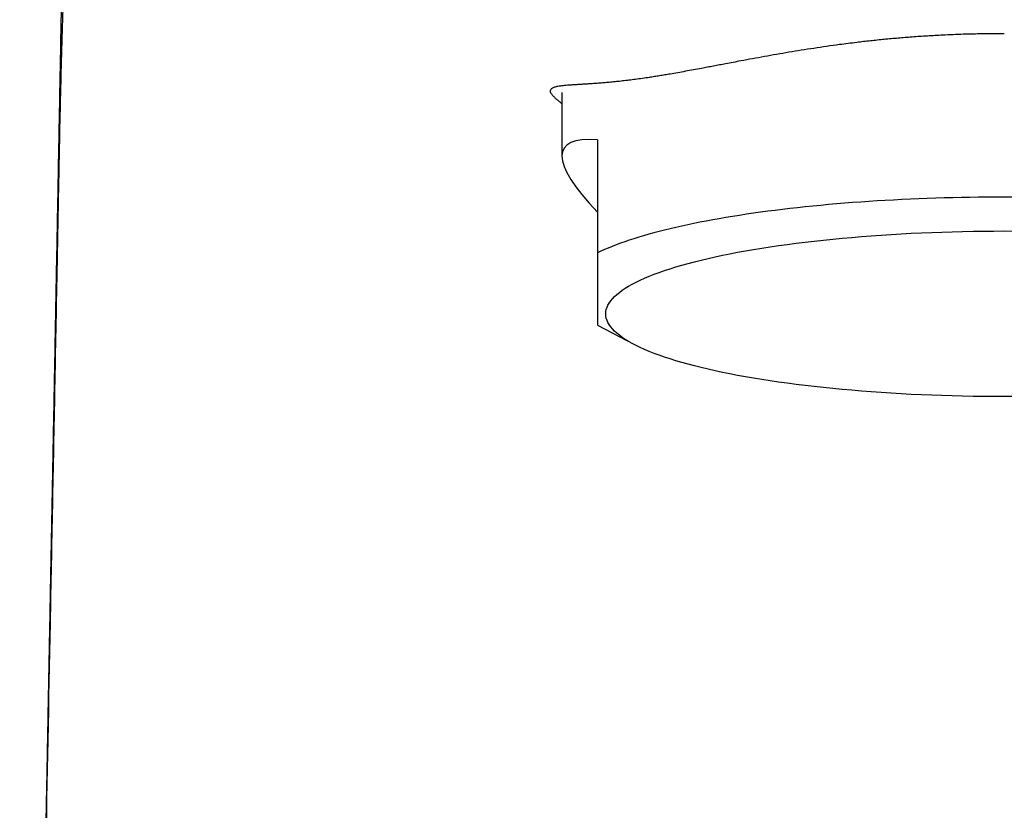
# Model space of a CAD drawing. Header units: millimetres. Extents: x 8 to 719, y 12 to 786.
# Tile 19 of 27: x 288 to 315, y 650 to 672. Entities that reach past the tile are written whole.
import ezdxf

# ---------------------------------------------------------------- set-up
doc = ezdxf.new("R2010")
doc.units = ezdxf.units.MM

msp = doc.modelspace()

# ---------------------------------------------------------------- linework, layer by layer
at = {"color": 7, "linetype": 'Continuous', "lineweight": 30}
for p, q in [((302.979, 669.792), (302.979, 668.076)), ((303.939, 668.509), (303.939, 665.461)), ((303.939, 663.508), (304.919, 662.994))]:
    msp.add_line(p, q, dxfattribs=at)
at = {"color": 7, "linetype": 'Continuous', "lineweight": 30, "flags": 128}
for points in [[(315.146, 666.967), (314.914, 666.967), (314.682, 666.967), (314.449, 666.965), (314.218, 666.963), (313.986, 666.96), (313.755, 666.955), (313.524, 666.95), (313.294, 666.944), (313.064, 666.937), (312.835, 666.929), (312.607, 666.92), (312.38, 666.911), (312.153, 666.9), (311.928, 666.888), (311.704, 666.876), (311.481, 666.862), (311.259, 666.848), (311.039, 666.833), (310.82, 666.817), (310.603, 666.8), (310.387, 666.782), (310.173, 666.763), (309.961, 666.743), (309.751, 666.723), (309.543, 666.702), (309.336, 666.68), (309.132, 666.657), (308.93, 666.633), (308.731, 666.608), (308.533, 666.583), (308.338, 666.557), (308.146, 666.53), (307.956, 666.502), (307.769, 666.473), (307.584, 666.444), (307.402, 666.414), (307.223, 666.383), (307.047, 666.352), (306.874, 666.32), (306.704, 666.287), (306.537, 666.253), (306.373, 666.219), (306.213, 666.184), (306.056, 666.149), (305.902, 666.113), (305.751, 666.076), (305.604, 666.039), (305.461, 666.001), (305.321, 665.962), (305.185, 665.923), (305.052, 665.883), (304.923, 665.843), (304.798, 665.803), (304.677, 665.762), (304.559, 665.72), (304.446, 665.678), (304.336, 665.635), (304.231, 665.592), (304.129, 665.549), (304.032, 665.505), (303.939, 665.461)], [(315.195, 661.582), (314.914, 661.582), (314.632, 661.582), (314.351, 661.585), (314.07, 661.588), (313.79, 661.594), (313.51, 661.601), (313.232, 661.609), (312.955, 661.619), (312.679, 661.63), (312.404, 661.643), (312.131, 661.658), (311.86, 661.674), (311.592, 661.691), (311.325, 661.71), (311.061, 661.73), (310.8, 661.752), (310.541, 661.775), (310.286, 661.799), (310.033, 661.825), (309.784, 661.852), (309.539, 661.881), (309.297, 661.911), (309.059, 661.942), (308.825, 661.975), (308.595, 662.008), (308.369, 662.043), (308.148, 662.08), (307.932, 662.117), (307.72, 662.156), (307.514, 662.195), (307.312, 662.236), (307.116, 662.278), (306.925, 662.321), (306.739, 662.365), (306.559, 662.41), (306.385, 662.456), (306.217, 662.503), (306.054, 662.551), (305.898, 662.599), (305.748, 662.649), (305.604, 662.699), (305.466, 662.75), (305.335, 662.802), (305.211, 662.854), (305.093, 662.907), (304.982, 662.961), (304.878, 663.016), (304.78, 663.07), (304.69, 663.126), (304.606, 663.182), (304.53, 663.238), (304.461, 663.295), (304.399, 663.352), (304.344, 663.409), (304.296, 663.467), (304.256, 663.525), (304.223, 663.583), (304.197, 663.641), (304.178, 663.7), (304.167, 663.758), (304.164, 663.817), (304.167, 663.875), (304.178, 663.934), (304.197, 663.992), (304.223, 664.05), (304.256, 664.108), (304.296, 664.166), (304.344, 664.224), (304.399, 664.281), (304.461, 664.338), (304.53, 664.395), (304.606, 664.451), (304.69, 664.507), (304.78, 664.563), (304.878, 664.618), (304.982, 664.672), (305.093, 664.726), (305.211, 664.779), (305.335, 664.831), (305.466, 664.883), (305.604, 664.934), (305.748, 664.984), (305.898, 665.034), (306.054, 665.083), (306.217, 665.13), (306.385, 665.177), (306.559, 665.223), (306.739, 665.268), (306.925, 665.312), (307.116, 665.355), (307.312, 665.397), (307.514, 665.438), (307.72, 665.478), (307.932, 665.516), (308.148, 665.554), (308.369, 665.59), (308.595, 665.625), (308.825, 665.659), (309.059, 665.691), (309.297, 665.722), (309.539, 665.752), (309.784, 665.781), (310.033, 665.808), (310.286, 665.834), (310.541, 665.858), (310.8, 665.881), (311.061, 665.903), (311.325, 665.923), (311.592, 665.942), (311.86, 665.96), (312.131, 665.975), (312.404, 665.99), (312.679, 666.003), (312.955, 666.014), (313.232, 666.024), (313.51, 666.032), (313.79, 666.039), (314.07, 666.045), (314.351, 666.049), (314.632, 666.051), (314.914, 666.052), (315.195, 666.051)]]:
    msp.add_lwpolyline(points, dxfattribs=at)
at = {"color": 7, "linetype": 'Continuous', "lineweight": 30}
msp.add_ellipse((314.914, 661.336), major_axis=(11.886, -6.938), ratio=0.156367, start_param=2.828787, end_param=3.636439, dxfattribs=at)
for points, knots in [([(289.677, 683.079), (289.676, 683.017), (289.668, 682.607), (289.654, 681.854), (289.635, 680.824), (289.617, 679.807), (289.598, 678.809), (289.58, 677.831), (289.562, 676.871), (289.545, 675.923), (289.527, 674.983), (289.51, 674.049), (289.493, 673.122), (289.476, 672.208), (289.459, 671.308), (289.443, 670.421), (289.426, 669.548), (289.41, 668.687), (289.394, 667.84), (289.379, 667.007), (289.363, 666.186), (289.348, 665.379), (289.333, 664.586), (289.319, 663.805), (289.305, 663.059), (289.291, 662.346), (289.279, 661.666), (289.266, 660.997), (289.254, 660.339), (289.241, 659.693), (289.229, 659.052), (289.217, 658.419), (289.205, 657.791), (289.194, 657.176), (289.182, 656.572), (289.171, 655.983), (289.16, 655.409), (289.15, 654.851), (289.139, 654.303), (289.129, 653.764), (289.119, 653.232), (289.109, 652.708), (289.099, 652.197), (289.09, 651.697), (289.081, 651.208), (289.071, 650.732), (289.063, 650.27), (289.054, 649.823), (289.046, 649.391), (289.038, 648.97), (289.031, 648.588), (289.024, 648.244), (289.018, 647.937), (289.012, 647.638), (289.006, 647.331), (289, 647.018), (288.994, 646.701), (288.989, 646.4), (288.983, 646.113), (288.978, 645.842), (288.973, 645.608), (288.97, 645.41), (288.966, 645.244), (288.963, 645.086), (288.961, 644.936), (288.958, 644.796), (288.955, 644.668), (288.953, 644.554), (288.951, 644.451), (288.949, 644.358), (288.948, 644.268), (288.946, 644.166), (288.943, 644.045), (288.941, 643.903), (288.938, 643.748), (288.934, 643.579), (288.931, 643.397), (288.927, 643.201), (288.923, 642.992), (288.919, 642.77), (288.914, 642.535), (288.91, 642.286), (288.904, 642.024), (288.899, 641.748), (288.894, 641.459), (288.888, 641.166), (288.882, 640.868), (288.876, 640.569), (288.87, 640.263), (288.864, 639.953), (288.858, 639.642), (288.847, 639.07), (288.831, 638.234), (288.81, 637.13), (288.788, 636.014), (288.766, 634.886), (288.744, 633.752), (288.721, 632.613), (288.699, 631.469), (288.676, 630.313), (288.653, 629.145), (288.629, 627.965), (288.605, 626.774), (288.581, 625.57), (288.562, 624.621), (288.549, 623.933), (288.54, 623.513), (288.532, 623.105), (288.524, 622.707), (288.516, 622.322), (288.509, 621.95), (288.502, 621.591), (288.495, 621.243), (288.488, 620.893), (288.481, 620.541), (288.474, 620.188), (288.467, 619.849), (288.46, 619.523), (288.454, 619.211), (288.448, 618.911), (288.442, 618.633), (288.437, 618.374), (288.432, 618.134), (288.428, 617.906), (288.423, 617.688), (288.419, 617.482), (288.415, 617.287), (288.411, 617.103), (288.408, 616.93), (288.405, 616.768), (288.402, 616.618), (288.399, 616.478), (288.397, 616.368), (288.395, 616.284), (288.394, 616.223), (288.392, 616.163), (288.391, 616.099), (288.39, 616.025), (288.388, 615.941), (288.386, 615.846), (288.384, 615.739), (288.382, 615.63), (288.379, 615.52), (288.377, 615.409), (288.375, 615.294), (288.373, 615.18), (288.37, 615.072), (288.368, 614.974), (288.367, 614.885), (288.365, 614.805), (288.363, 614.732), (288.362, 614.662), (288.361, 614.591), (288.359, 614.516), (288.357, 614.437), (288.356, 614.354), (288.355, 614.298), (288.354, 614.27)], [0, 0, 0, 0, 0.002699, 0.017861, 0.032829, 0.047605, 0.062189, 0.076324, 0.090273, 0.104036, 0.117613, 0.131275, 0.144744, 0.158019, 0.171101, 0.183988, 0.196683, 0.209183, 0.22149, 0.233603, 0.245523, 0.257249, 0.268781, 0.28012, 0.291265, 0.301311, 0.311194, 0.320915, 0.330473, 0.339868, 0.3491, 0.358386, 0.367502, 0.376447, 0.385221, 0.393825, 0.402109, 0.410228, 0.418182, 0.425972, 0.433752, 0.441359, 0.448796, 0.456061, 0.463154, 0.470077, 0.476828, 0.483277, 0.489562, 0.495682, 0.501638, 0.506202, 0.510664, 0.515023, 0.519243, 0.524064, 0.528666, 0.533048, 0.537211, 0.541154, 0.544877, 0.547397, 0.549805, 0.552101, 0.554286, 0.55633, 0.558214, 0.559845, 0.561334, 0.562682, 0.563923, 0.565253, 0.567124, 0.569189, 0.571448, 0.573901, 0.576548, 0.57939, 0.582426, 0.585657, 0.589081, 0.5927, 0.596514, 0.600521, 0.604723, 0.609119, 0.61332, 0.617684, 0.622173, 0.626683, 0.631208, 0.635748, 0.65162, 0.667669, 0.683897, 0.700302, 0.716885, 0.733346, 0.749978, 0.766782, 0.783757, 0.800905, 0.818224, 0.835715, 0.853378, 0.859614, 0.865715, 0.871657, 0.877439, 0.883063, 0.888431, 0.893646, 0.898708, 0.903616, 0.908929, 0.914049, 0.918978, 0.923714, 0.928257, 0.932609, 0.936768, 0.940412, 0.943894, 0.947214, 0.950373, 0.953371, 0.956207, 0.958881, 0.961394, 0.963745, 0.965934, 0.967962, 0.969829, 0.970749, 0.971624, 0.972455, 0.973364, 0.974441, 0.975662, 0.977045, 0.978589, 0.980296, 0.981797, 0.983404, 0.985117, 0.986823, 0.988391, 0.98982, 0.991109, 0.99226, 0.993317, 0.994283, 0.995308, 0.996396, 0.997549, 0.998766, 1, 1, 1, 1]), ([(290.045, 678.616), (290.034, 678.61), (290.01, 678.596), (289.972, 678.486), (289.934, 678.314), (289.896, 678.079), (289.858, 677.787), (289.821, 677.445), (289.784, 677.049), (289.748, 676.601), (289.712, 676.104), (289.678, 675.561), (289.644, 674.974), (289.611, 674.348), (289.58, 673.685), (289.551, 672.99), (289.525, 672.268), (289.499, 671.501), (289.476, 670.693), (289.454, 669.847), (289.434, 668.99), (289.423, 668.415), (289.417, 668.128)], [0, 0, 0, 0, 0.05165, 0.103329, 0.15502, 0.20672, 0.255303, 0.3039, 0.352504, 0.401113, 0.449724, 0.498337, 0.546955, 0.595581, 0.644212, 0.692842, 0.741466, 0.79008, 0.84258, 0.895068, 0.947544, 1, 1, 1, 1]), ([(314.914, 671.376), (314.845, 671.376), (314.707, 671.376), (314.5, 671.374), (314.292, 671.372), (314.062, 671.367), (313.807, 671.36), (313.53, 671.35), (313.207, 671.335), (312.838, 671.315), (312.436, 671.287), (312.048, 671.256), (311.673, 671.222), (311.301, 671.183), (310.977, 671.146), (310.699, 671.111), (310.428, 671.076), (310.119, 671.033), (309.776, 670.982), (309.437, 670.929), (309.102, 670.874), (308.771, 670.817), (308.444, 670.759), (308.123, 670.7), (307.842, 670.648), (307.6, 670.603), (307.407, 670.566), (307.229, 670.533), (307.066, 670.502), (306.905, 670.471), (306.725, 670.437), (306.527, 670.4), (306.313, 670.361), (306.104, 670.323), (305.919, 670.291), (305.756, 670.263), (305.615, 670.24), (305.476, 670.218), (305.32, 670.194), (305.149, 670.168), (304.965, 670.143), (304.788, 670.12), (304.617, 670.1), (304.452, 670.082), (304.295, 670.067), (304.143, 670.053), (303.999, 670.041), (303.861, 670.031), (303.73, 670.022), (303.605, 670.015), (303.488, 670.008), (303.378, 670.001), (303.277, 669.995), (303.182, 669.988), (303.086, 669.981), (302.99, 669.971), (302.909, 669.96), (302.846, 669.949), (302.799, 669.938), (302.758, 669.925), (302.728, 669.912), (302.707, 669.898), (302.686, 669.881), (302.671, 669.86), (302.664, 669.835), (302.664, 669.813), (302.669, 669.793), (302.679, 669.774), (302.69, 669.76), (302.696, 669.753)], [0, 0, 0, 0, 0.010237, 0.020474, 0.030729, 0.040983, 0.054775, 0.068569, 0.082361, 0.103145, 0.123929, 0.143044, 0.162159, 0.181351, 0.200543, 0.212821, 0.225103, 0.243678, 0.262252, 0.280899, 0.299545, 0.318409, 0.337273, 0.356209, 0.375145, 0.387872, 0.400606, 0.411039, 0.421472, 0.431919, 0.442365, 0.457021, 0.471676, 0.486371, 0.501067, 0.51173, 0.522394, 0.533073, 0.543753, 0.559114, 0.574476, 0.589887, 0.605298, 0.620761, 0.636227, 0.65169, 0.667248, 0.682808, 0.698366, 0.714113, 0.729863, 0.745611, 0.761453, 0.777299, 0.793142, 0.814289, 0.835459, 0.850305, 0.865151, 0.880034, 0.894917, 0.905695, 0.916472, 0.938052, 0.953512, 0.968973, 0.979316, 0.989659, 1, 1, 1, 1]), ([(302.695, 669.753), (302.702, 669.744), (302.717, 669.726), (302.746, 669.695), (302.783, 669.657), (302.834, 669.609), (302.9, 669.552), (302.953, 669.51), (302.979, 669.489)], [0, 0, 0, 0, 0.1405223, 0.2810545, 0.4215666, 0.6189985, 0.8164929, 1, 1, 1, 1]), ([(289.417, 668.128), (289.412, 667.864), (289.402, 667.337), (289.382, 666.283), (289.347, 664.438), (289.276, 660.748), (289.133, 653.369), (289.009, 647.044), (288.926, 642.827)], [0, 0, 0, 0, 0.03125, 0.0625, 0.125, 0.249999, 0.499999, 1, 1, 1, 1]), ([(303.939, 665.461), (303.939, 665.387), (303.939, 665.24), (303.939, 665.032), (303.939, 664.835), (303.939, 664.65), (303.939, 664.478), (303.939, 664.319), (303.939, 664.174), (303.939, 664.05), (303.939, 663.945), (303.939, 663.858), (303.939, 663.78), (303.939, 663.713), (303.939, 663.653), (303.939, 663.603), (303.939, 663.562), (303.939, 663.533), (303.939, 663.515), (303.939, 663.508), (303.939, 663.509), (303.939, 663.509)], [0, 0, 0, 0, 0.058564, 0.117142, 0.175717, 0.234277, 0.29287, 0.351483, 0.410095, 0.468684, 0.517516, 0.566367, 0.615225, 0.664077, 0.712909, 0.767079, 0.821256, 0.875426, 0.929841, 0.984263, 1, 1, 1, 1])]:
    msp.add_open_spline(points, degree=3, knots=knots, dxfattribs=at)

doc.saveas('drawing.dxf')
